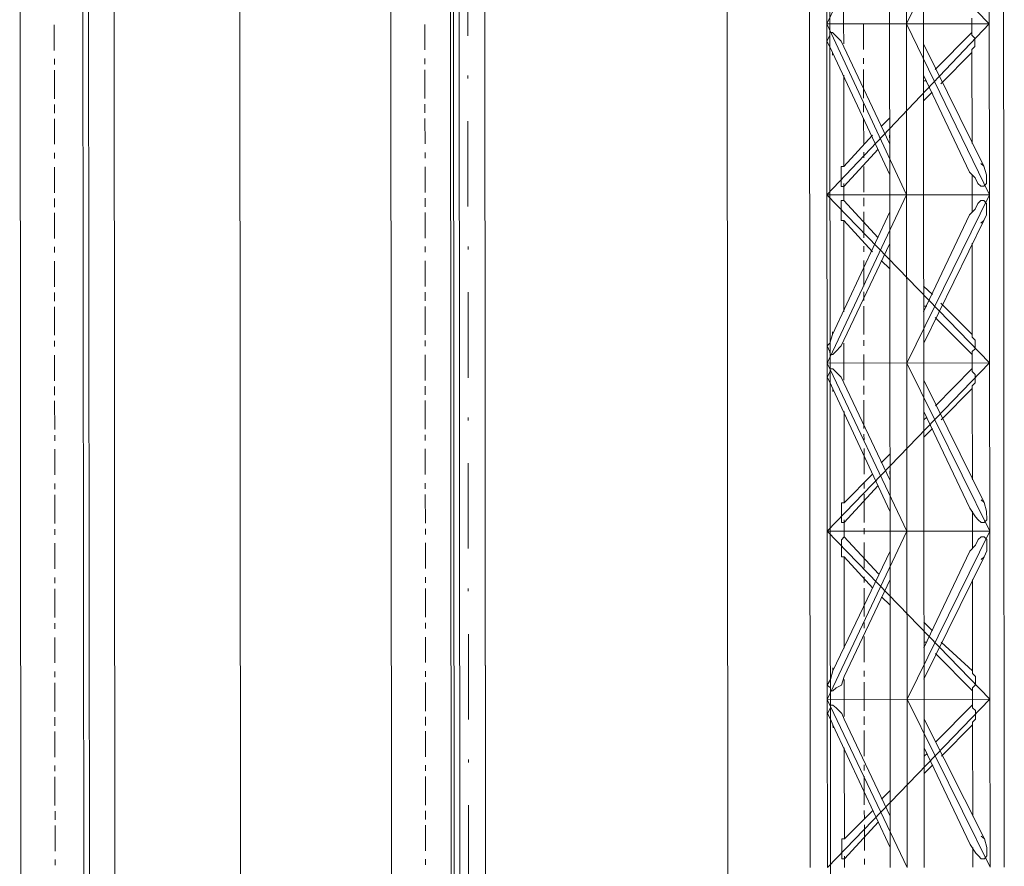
# Model space of a CAD drawing. Header units: inches. Extents: x -5850 to 5646, y 8947 to 13007.
# Tile 193 of 256: x -4277 to -4132, y 11137 to 11262. Entities that reach past the tile are written whole.
import ezdxf

# ---------------------------------------------------------------- set-up
doc = ezdxf.new("R2010")
doc.units = ezdxf.units.IN
doc.header["$MEASUREMENT"] = 0
doc.layers.add('at_Entity', color=7, linetype='Continuous')

msp = doc.modelspace()

# ---------------------------------------------------------------- linework, layer by layer
at = {"layer": 'at_Entity', "color": 7, "lineweight": 20}
for p, q in [((-4267.48, 10560.93), (-4268.23, 11398.13)), ((-4263.6, 11398.13), (-4262.8, 10500.11)), ((-4244.18, 10500.13), (-4244.98, 11398.15)), ((-4212.95, 10500.15), (-4213.75, 11398.17)), ((-4212.56, 10560.98), (-4213.3, 11398.17)), ((-4208.68, 11398.18), (-4207.87, 10500.16)), ((-4207.87, 10500.16), (-4208.68, 11398.18)), ((-4172.76, 11398.21), (-4171.96, 10500.19)), ((-4276.8, 10560.92), (-4277.48, 11328)), ((-4266.59, 10500.11), (-4267.33, 11328.01)), ((-4221.87, 10560.97), (-4222.55, 11328.05)), ((-4211.67, 10500.15), (-4212.41, 11328.06)), ((-4156.79, 10561.03), (-4157.48, 11328.11)), ((-4160.47, 11311.21), (-4160.43, 11261.36)), ((-4148.6, 11311.22), (-4148.55, 11261.38)), ((-4157.86, 11261.37), (-4157.89, 11286.29)), ((-4157.89, 11286.29), (-4133.77, 11261.39)), ((-4146.06, 11286.3), (-4157.86, 11261.37)), ((-4146.04, 11261.38), (-4146.06, 11286.3)), ((-4133.8, 11286.31), (-4146.04, 11261.38)), ((-4143.53, 11261.38), (-4143.56, 11286.3)), ((-4133.77, 11261.39), (-4133.8, 11286.31)), ((-4131.66, 11261.39), (-4131.68, 11286.31)), ((-4155.36, 11261.37), (-4155.36, 11263.91)), ((-4136.34, 11262.23), (-4136.34, 11261.39)), ((-4160.43, 11261.36), (-4160.38, 11211.1)), ((-4157.86, 11261.37), (-4133.77, 11261.39)), ((-4157.86, 11261.37), (-4146.02, 11236.03)), ((-4157.84, 11236.02), (-4157.86, 11261.37)), ((-4133.77, 11261.39), (-4157.84, 11236.02)), ((-4155.35, 11258.41), (-4155.36, 11261.37)), ((-4148.53, 11236.03), (-4148.55, 11261.38)), ((-4146.02, 11236.03), (-4146.04, 11261.38)), ((-4146.04, 11261.38), (-4133.75, 11236.04)), ((-4143.51, 11236.04), (-4143.53, 11261.38)), ((-4136.34, 11261.39), (-4136.34, 11260.12)), ((-4133.75, 11236.04), (-4133.77, 11261.39)), ((-4131.63, 11236.05), (-4131.66, 11261.39)), ((-4157.42, 11259.68), (-4157.86, 11258.84)), ((-4157.42, 11259.68), (-4157.86, 11258.84)), ((-4157.42, 11259.68), (-4157.86, 11258.84)), ((-4157.42, 11259.68), (-4157.86, 11258.84)), ((-4157.42, 11259.68), (-4157.86, 11258.84)), ((-4157.42, 11259.68), (-4157.86, 11258.84)), ((-4157.86, 11258.84), (-4157.42, 11259.68)), ((-4157.03, 11260.1), (-4157.42, 11260.1)), ((-4157.42, 11260.1), (-4157.42, 11259.68)), ((-4157.03, 11260.1), (-4157.42, 11260.1)), ((-4157.42, 11260.1), (-4157.42, 11259.68)), ((-4157.03, 11260.1), (-4157.42, 11260.1)), ((-4157.42, 11260.1), (-4157.42, 11259.68)), ((-4157.03, 11260.1), (-4157.42, 11260.1)), ((-4157.42, 11260.1), (-4157.42, 11259.68)), ((-4157.03, 11260.1), (-4157.42, 11260.1)), ((-4157.42, 11260.1), (-4157.42, 11259.68)), ((-4157.03, 11260.1), (-4157.42, 11260.1)), ((-4157.42, 11260.1), (-4157.42, 11259.68)), ((-4157.42, 11259.68), (-4157.42, 11260.1)), ((-4157.42, 11260.1), (-4157.03, 11260.1)), ((-4156.58, 11259.68), (-4157.03, 11260.1)), ((-4156.58, 11259.68), (-4157.03, 11260.1)), ((-4156.58, 11259.68), (-4157.03, 11260.1)), ((-4156.58, 11259.68), (-4157.03, 11260.1)), ((-4156.58, 11259.68), (-4157.03, 11260.1)), ((-4156.58, 11259.68), (-4157.03, 11260.1)), ((-4157.03, 11260.1), (-4156.58, 11259.68)), ((-4155.74, 11258.84), (-4156.58, 11259.68)), ((-4155.74, 11258.84), (-4156.58, 11259.68)), ((-4155.74, 11258.84), (-4156.58, 11259.68)), ((-4155.74, 11258.84), (-4156.58, 11259.68)), ((-4155.74, 11258.84), (-4156.58, 11259.68)), ((-4155.74, 11258.84), (-4156.58, 11259.68)), ((-4156.58, 11259.68), (-4155.74, 11258.84)), ((-4141.8, 11254.62), (-4136.34, 11260.12)), ((-4136.34, 11260.12), (-4141.8, 11254.62)), ((-4136.34, 11260.12), (-4136.34, 11260.54)), ((-4136.34, 11259.7), (-4136.34, 11260.12)), ((-4136.34, 11259.7), (-4136.34, 11260.12)), ((-4136.34, 11259.7), (-4136.34, 11260.12)), ((-4136.34, 11259.7), (-4136.34, 11260.12)), ((-4136.34, 11259.7), (-4136.34, 11260.12)), ((-4136.34, 11259.7), (-4136.34, 11260.12)), ((-4136.34, 11259.7), (-4136.34, 11260.12)), ((-4135.89, 11259.27), (-4136.34, 11259.7)), ((-4135.89, 11259.27), (-4136.34, 11259.7)), ((-4135.89, 11259.27), (-4136.34, 11259.7)), ((-4135.89, 11259.27), (-4136.34, 11259.7)), ((-4135.89, 11259.27), (-4136.34, 11259.7)), ((-4135.89, 11259.27), (-4136.34, 11259.7)), ((-4135.89, 11259.27), (-4136.34, 11259.7)), ((-4135.89, 11258.01), (-4135.89, 11259.27)), ((-4135.89, 11258.01), (-4135.89, 11259.27)), ((-4135.89, 11258.01), (-4135.89, 11259.27)), ((-4135.89, 11258.01), (-4135.89, 11259.27)), ((-4135.89, 11258.01), (-4135.89, 11259.27)), ((-4135.89, 11258.01), (-4135.89, 11259.27)), ((-4135.89, 11258.01), (-4135.89, 11259.27)), ((-4157.86, 11258.84), (-4157.42, 11257.99)), ((-4157.86, 11258.84), (-4157.42, 11257.99)), ((-4157.86, 11258.84), (-4157.42, 11257.99)), ((-4157.86, 11258.84), (-4157.42, 11257.99)), ((-4157.86, 11258.84), (-4157.42, 11257.99)), ((-4157.86, 11258.84), (-4157.42, 11257.99)), ((-4157.42, 11257.99), (-4157.86, 11258.84)), ((-4157.42, 11257.99), (-4157.02, 11257.15)), ((-4157.42, 11257.99), (-4157.02, 11257.15)), ((-4157.42, 11257.99), (-4157.02, 11257.15)), ((-4157.42, 11257.99), (-4157.02, 11257.15)), ((-4157.42, 11257.99), (-4157.02, 11257.15)), ((-4157.42, 11257.99), (-4157.02, 11257.15)), ((-4157.02, 11257.15), (-4157.42, 11257.99)), ((-4155.35, 11257.99), (-4155.74, 11258.84)), ((-4155.35, 11257.99), (-4155.74, 11258.84)), ((-4155.35, 11257.99), (-4155.74, 11258.84)), ((-4155.35, 11257.99), (-4155.74, 11258.84)), ((-4155.35, 11257.99), (-4155.74, 11258.84)), ((-4155.35, 11257.99), (-4155.74, 11258.84)), ((-4155.74, 11258.84), (-4155.35, 11257.99)), ((-4148.54, 11243.64), (-4155.35, 11257.99)), ((-4155.35, 11257.99), (-4148.54, 11243.64)), ((-4134.59, 11240.27), (-4143.53, 11258.42)), ((-4136.34, 11257.58), (-4135.89, 11258.01)), ((-4136.34, 11257.58), (-4135.89, 11258.01)), ((-4136.34, 11257.58), (-4135.89, 11258.01)), ((-4136.34, 11257.58), (-4135.89, 11258.01)), ((-4136.34, 11257.58), (-4135.89, 11258.01)), ((-4136.34, 11257.58), (-4135.89, 11258.01)), ((-4136.34, 11257.58), (-4135.89, 11258.01)), ((-4157.02, 11257.15), (-4157.02, 11256.72)), ((-4157.02, 11257.15), (-4157.02, 11256.72)), ((-4157.02, 11257.15), (-4157.02, 11256.72)), ((-4157.02, 11257.15), (-4157.02, 11256.72)), ((-4157.02, 11257.15), (-4157.02, 11256.72)), ((-4157.02, 11257.15), (-4157.02, 11256.72)), ((-4157.02, 11257.15), (-4148.53, 11238.99)), ((-4157.02, 11256.72), (-4157.02, 11257.15)), ((-4140.96, 11252.51), (-4136.34, 11257.16)), ((-4136.34, 11257.16), (-4136.34, 11257.58)), ((-4136.34, 11257.16), (-4136.34, 11257.58)), ((-4136.34, 11257.16), (-4136.34, 11257.58)), ((-4136.34, 11257.16), (-4136.34, 11257.58)), ((-4136.34, 11257.16), (-4136.34, 11257.58)), ((-4136.34, 11257.16), (-4136.34, 11257.58)), ((-4136.34, 11257.16), (-4136.34, 11257.58)), ((-4136.34, 11257.16), (-4136.34, 11257.58)), ((-4136.34, 11257.16), (-4136.32, 11243.65)), ((-4155.34, 11240.25), (-4155.35, 11253.77)), ((-4143.53, 11253.78), (-4136.71, 11239.42)), ((-4136.71, 11239.42), (-4143.53, 11253.78)), ((-4143.53, 11252.93), (-4143.08, 11252.93)), ((-4143.52, 11249.98), (-4142.24, 11251.24)), ((-4148.54, 11247.43), (-4149.82, 11246.17)), ((-4151.1, 11244.9), (-4155.34, 11240.25)), ((-4148.54, 11244.48), (-4148.54, 11244.9)), ((-4150.26, 11242.79), (-4155.33, 11237.29)), ((-4155.34, 11240.25), (-4155.73, 11240.25)), ((-4155.73, 11240.25), (-4155.72, 11237.29)), ((-4155.34, 11240.25), (-4155.73, 11240.25)), ((-4155.73, 11240.25), (-4155.72, 11237.29)), ((-4155.34, 11240.25), (-4155.73, 11240.25)), ((-4155.73, 11240.25), (-4155.72, 11237.29)), ((-4155.34, 11240.25), (-4155.73, 11240.25)), ((-4155.73, 11240.25), (-4155.72, 11237.29)), ((-4155.34, 11240.25), (-4155.73, 11240.25)), ((-4155.73, 11240.25), (-4155.72, 11237.29)), ((-4155.34, 11240.25), (-4155.73, 11240.25)), ((-4155.73, 11240.25), (-4155.72, 11237.29)), ((-4155.34, 11240.25), (-4155.73, 11240.25)), ((-4155.73, 11240.25), (-4155.72, 11237.29)), ((-4155.34, 11240.25), (-4155.34, 11240.68)), ((-4134.59, 11240.27), (-4135.04, 11240.69)), ((-4134.59, 11240.27), (-4135.04, 11240.69)), ((-4134.59, 11240.27), (-4135.04, 11240.69)), ((-4134.59, 11240.27), (-4135.04, 11240.69)), ((-4134.59, 11240.27), (-4135.04, 11240.69)), ((-4134.59, 11240.27), (-4135.04, 11240.69)), ((-4135.04, 11240.69), (-4134.59, 11240.27)), ((-4134.2, 11239), (-4134.59, 11240.27)), ((-4134.2, 11239), (-4134.59, 11240.27)), ((-4134.2, 11239), (-4134.59, 11240.27)), ((-4134.2, 11239), (-4134.59, 11240.27)), ((-4134.2, 11239), (-4134.59, 11240.27)), ((-4134.2, 11239), (-4134.59, 11240.27)), ((-4134.59, 11240.27), (-4134.2, 11239)), ((-4136.71, 11239.42), (-4135.87, 11238.58)), ((-4136.71, 11239.42), (-4135.87, 11238.58)), ((-4136.71, 11239.42), (-4135.87, 11238.58)), ((-4136.71, 11239.42), (-4135.87, 11238.58)), ((-4136.71, 11239.42), (-4135.87, 11238.58)), ((-4136.71, 11239.42), (-4135.87, 11238.58)), ((-4135.87, 11238.58), (-4136.71, 11239.42)), ((-4136.32, 11239), (-4136.32, 11236.04)), ((-4134.2, 11237.73), (-4134.2, 11239)), ((-4134.2, 11237.73), (-4134.2, 11239)), ((-4134.2, 11237.73), (-4134.2, 11239)), ((-4134.2, 11237.73), (-4134.2, 11239)), ((-4134.2, 11237.73), (-4134.2, 11239)), ((-4134.2, 11237.73), (-4134.2, 11239)), ((-4134.2, 11239), (-4134.2, 11237.73)), ((-4155.72, 11237.29), (-4155.33, 11237.29)), ((-4155.72, 11237.29), (-4155.33, 11237.29)), ((-4155.72, 11237.29), (-4155.33, 11237.29)), ((-4155.72, 11237.29), (-4155.33, 11237.29)), ((-4155.72, 11237.29), (-4155.33, 11237.29)), ((-4155.72, 11237.29), (-4155.33, 11237.29)), ((-4155.72, 11237.29), (-4155.33, 11237.29)), ((-4155.33, 11237.29), (-4155.33, 11237.71)), ((-4155.33, 11236.02), (-4155.33, 11237.29)), ((-4135.87, 11238.58), (-4135.48, 11237.73)), ((-4135.87, 11238.58), (-4135.48, 11237.73)), ((-4135.87, 11238.58), (-4135.48, 11237.73)), ((-4135.87, 11238.58), (-4135.48, 11237.73)), ((-4135.87, 11238.58), (-4135.48, 11237.73)), ((-4135.87, 11238.58), (-4135.48, 11237.73)), ((-4135.48, 11237.73), (-4135.87, 11238.58)), ((-4135.48, 11237.73), (-4135.04, 11237.31)), ((-4135.48, 11237.73), (-4135.04, 11237.31)), ((-4135.48, 11237.73), (-4135.04, 11237.31)), ((-4135.48, 11237.73), (-4135.04, 11237.31)), ((-4135.48, 11237.73), (-4135.04, 11237.31)), ((-4135.48, 11237.73), (-4135.04, 11237.31)), ((-4135.04, 11237.31), (-4135.48, 11237.73)), ((-4135.04, 11237.31), (-4134.59, 11237.31)), ((-4135.04, 11237.31), (-4134.59, 11237.31)), ((-4135.04, 11237.31), (-4134.59, 11237.31)), ((-4135.04, 11237.31), (-4134.59, 11237.31)), ((-4135.04, 11237.31), (-4134.59, 11237.31)), ((-4135.04, 11237.31), (-4134.59, 11237.31)), ((-4134.59, 11237.31), (-4135.04, 11237.31)), ((-4134.59, 11237.31), (-4134.2, 11237.73)), ((-4134.59, 11237.31), (-4134.2, 11237.73)), ((-4134.59, 11237.31), (-4134.2, 11237.73)), ((-4134.59, 11237.31), (-4134.2, 11237.73)), ((-4134.59, 11237.31), (-4134.2, 11237.73)), ((-4134.59, 11237.31), (-4134.2, 11237.73)), ((-4134.2, 11237.73), (-4134.59, 11237.31)), ((-4148.53, 11236.03), (-4157.84, 11236.02)), ((-4157.82, 11211.1), (-4157.84, 11236.02)), ((-4133.73, 11211.12), (-4157.84, 11236.02)), ((-4146.02, 11236.03), (-4157.82, 11211.1)), ((-4155.33, 11235.18), (-4155.33, 11236.02)), ((-4148.53, 11236.03), (-4133.75, 11236.04)), ((-4148.51, 11211.11), (-4148.53, 11236.03)), ((-4146, 11211.11), (-4146.02, 11236.03)), ((-4133.75, 11236.04), (-4146, 11211.11)), ((-4143.49, 11211.11), (-4143.51, 11236.04)), ((-4136.32, 11236.04), (-4136.31, 11233.51)), ((-4133.73, 11211.12), (-4133.75, 11236.04)), ((-4131.61, 11211.12), (-4131.63, 11236.05)), ((-4155.72, 11232.22), (-4155.72, 11235.18)), ((-4155.72, 11235.18), (-4155.33, 11235.18)), ((-4155.33, 11235.18), (-4150.25, 11229.69)), ((-4135.48, 11234.78), (-4135.87, 11233.93)), ((-4135.03, 11235.2), (-4135.48, 11234.78)), ((-4134.59, 11235.2), (-4135.03, 11235.2)), ((-4134.2, 11234.78), (-4134.59, 11235.2)), ((-4134.2, 11233.09), (-4134.2, 11234.78)), ((-4148.53, 11233.5), (-4156.99, 11215.33)), ((-4143.5, 11218.72), (-4136.7, 11233.09)), ((-4135.87, 11233.93), (-4136.7, 11233.09)), ((-4134.58, 11232.24), (-4134.2, 11233.09)), ((-4155.33, 11232.22), (-4155.72, 11232.22)), ((-4155.32, 11218.71), (-4155.33, 11232.22)), ((-4155.33, 11232.22), (-4151.09, 11227.58)), ((-4143.49, 11214.07), (-4134.58, 11232.24)), ((-4135.03, 11231.82), (-4134.58, 11232.24)), ((-4148.52, 11228.85), (-4155.31, 11214.48)), ((-4136.31, 11228.86), (-4136.3, 11215.35)), ((-4148.52, 11228.01), (-4148.52, 11227.58)), ((-4149.8, 11226.32), (-4148.52, 11225.05)), ((-4143.5, 11222.52), (-4142.21, 11221.25)), ((-4140.93, 11219.99), (-4136.3, 11215.35)), ((-4143.5, 11219.56), (-4143.05, 11219.56)), ((-4141.77, 11217.87), (-4136.3, 11212.39)), ((-4156.99, 11215.75), (-4156.99, 11215.33)), ((-4157.38, 11214.06), (-4157.82, 11213.64)), ((-4156.99, 11215.33), (-4157.38, 11214.06)), ((-4155.7, 11213.64), (-4155.31, 11214.48)), ((-4155.31, 11211.1), (-4155.31, 11214.06)), ((-4136.3, 11215.35), (-4136.3, 11214.92)), ((-4136.3, 11214.92), (-4135.85, 11214.5)), ((-4135.85, 11214.5), (-4135.85, 11213.23)), ((-4157.82, 11213.64), (-4157.38, 11212.79)), ((-4157.38, 11212.79), (-4157.37, 11212.37)), ((-4156.98, 11212.37), (-4156.54, 11212.79)), ((-4156.54, 11212.79), (-4155.7, 11213.64)), ((-4135.85, 11213.23), (-4136.3, 11212.81)), ((-4136.3, 11212.81), (-4136.3, 11212.39)), ((-4160.38, 11211.1), (-4160.36, 11186.18)), ((-4133.73, 11211.12), (-4157.82, 11211.1)), ((-4157.8, 11186.18), (-4157.82, 11211.1)), ((-4157.82, 11211.1), (-4145.98, 11186.19)), ((-4133.73, 11211.12), (-4157.8, 11186.18)), ((-4157.37, 11212.37), (-4156.98, 11212.37)), ((-4155.31, 11208.57), (-4155.31, 11211.1)), ((-4148.51, 11211.11), (-4148.48, 11186.19)), ((-4145.98, 11186.19), (-4146, 11211.11)), ((-4146, 11211.11), (-4133.71, 11186.2)), ((-4143.47, 11186.19), (-4143.49, 11211.11)), ((-4136.3, 11212.39), (-4136.29, 11211.12)), ((-4136.29, 11211.12), (-4136.29, 11210.28)), ((-4136.29, 11211.12), (-4136.29, 11210.28)), ((-4133.71, 11186.2), (-4133.73, 11211.12)), ((-4131.59, 11186.2), (-4131.61, 11211.12)), ((-4157.82, 11208.99), (-4157.37, 11209.84)), ((-4157.82, 11208.99), (-4157.37, 11209.84)), ((-4157.37, 11209.84), (-4157.37, 11210.26)), ((-4157.37, 11210.26), (-4156.98, 11210.26)), ((-4157.37, 11209.84), (-4157.37, 11210.26)), ((-4157.37, 11210.26), (-4156.98, 11210.26)), ((-4156.98, 11210.26), (-4156.54, 11209.84)), ((-4156.98, 11210.26), (-4156.54, 11209.84)), ((-4156.54, 11209.84), (-4155.7, 11208.99)), ((-4156.54, 11209.84), (-4155.7, 11208.99)), ((-4141.75, 11204.78), (-4136.29, 11210.28)), ((-4136.29, 11210.28), (-4141.75, 11204.78)), ((-4136.29, 11210.28), (-4136.29, 11209.85)), ((-4136.29, 11209.85), (-4136.29, 11210.28)), ((-4136.29, 11209.85), (-4135.85, 11209.43)), ((-4135.85, 11209.43), (-4136.29, 11209.85)), ((-4157.37, 11208.15), (-4157.82, 11208.99)), ((-4157.37, 11208.15), (-4157.82, 11208.99)), ((-4156.98, 11207.3), (-4157.37, 11208.15)), ((-4156.98, 11207.3), (-4157.37, 11208.15)), ((-4155.7, 11208.99), (-4155.31, 11208.15)), ((-4155.7, 11208.99), (-4155.31, 11208.15)), ((-4148.49, 11193.79), (-4155.31, 11208.15)), ((-4155.31, 11208.15), (-4148.49, 11193.79)), ((-4143.49, 11208.58), (-4134.55, 11190.43)), ((-4135.85, 11208.17), (-4136.29, 11207.74)), ((-4136.29, 11207.74), (-4135.85, 11208.17)), ((-4135.85, 11209.43), (-4135.85, 11208.17)), ((-4135.85, 11208.17), (-4135.85, 11209.43)), ((-4148.49, 11189.14), (-4156.98, 11207.3)), ((-4156.98, 11206.88), (-4156.98, 11207.3)), ((-4156.98, 11206.88), (-4156.98, 11207.3)), ((-4140.92, 11202.67), (-4136.29, 11207.32)), ((-4136.29, 11207.32), (-4136.29, 11207.74)), ((-4136.29, 11207.74), (-4136.29, 11207.32)), ((-4136.29, 11207.32), (-4136.29, 11207.74)), ((-4136.29, 11207.32), (-4136.28, 11193.8)), ((-4155.29, 11190.41), (-4155.3, 11203.92)), ((-4143.48, 11203.93), (-4136.67, 11189.58)), ((-4136.67, 11189.58), (-4143.48, 11203.93)), ((-4143.48, 11202.67), (-4143.04, 11203.09)), ((-4142.2, 11201.4), (-4143.48, 11200.13)), ((-4148.49, 11197.59), (-4149.78, 11196.33)), ((-4148.49, 11194.64), (-4148.49, 11195.06)), ((-4155.29, 11190.41), (-4151.06, 11194.63)), ((-4155.29, 11187.45), (-4150.22, 11192.95)), ((-4155.29, 11190.41), (-4155.29, 11190.83)), ((-4134.99, 11190.85), (-4134.55, 11190.43)), ((-4134.99, 11190.85), (-4134.55, 11190.43)), ((-4155.68, 11187.45), (-4155.68, 11190.41)), ((-4155.68, 11190.41), (-4155.29, 11190.41)), ((-4155.29, 11190.41), (-4155.68, 11190.41)), ((-4155.68, 11190.41), (-4155.68, 11187.45)), ((-4135.83, 11188.31), (-4136.67, 11189.58)), ((-4135.83, 11188.31), (-4136.67, 11189.58)), ((-4136.28, 11189.15), (-4136.27, 11186.2)), ((-4134.55, 11190.43), (-4134.16, 11189.16)), ((-4134.55, 11190.43), (-4134.16, 11189.16)), ((-4134.16, 11189.16), (-4134.15, 11187.89)), ((-4134.16, 11189.16), (-4134.15, 11187.89)), ((-4155.29, 11187.45), (-4155.29, 11187.87)), ((-4135.44, 11187.89), (-4135.83, 11188.31)), ((-4135.44, 11187.89), (-4135.83, 11188.31)), ((-4134.99, 11187.47), (-4135.44, 11187.89)), ((-4134.99, 11187.47), (-4135.44, 11187.89)), ((-4134.15, 11187.89), (-4134.54, 11187.47)), ((-4134.15, 11187.89), (-4134.54, 11187.47)), ((-4155.29, 11187.45), (-4155.68, 11187.45)), ((-4155.68, 11187.45), (-4155.29, 11187.45)), ((-4155.29, 11186.18), (-4155.29, 11187.45)), ((-4134.54, 11187.47), (-4134.99, 11187.47)), ((-4134.54, 11187.47), (-4134.99, 11187.47)), ((-4160.36, 11186.18), (-4160.34, 11161.26)), ((-4133.71, 11186.2), (-4157.8, 11186.18)), ((-4157.78, 11161.26), (-4157.8, 11186.18)), ((-4157.8, 11186.18), (-4133.69, 11161.28)), ((-4145.98, 11186.19), (-4157.78, 11161.26)), ((-4155.68, 11184.92), (-4155.29, 11185.34)), ((-4155.67, 11182.38), (-4155.68, 11184.92)), ((-4155.29, 11185.34), (-4155.29, 11186.18)), ((-4155.29, 11185.34), (-4150.21, 11179.85)), ((-4148.48, 11186.19), (-4148.46, 11161.27)), ((-4145.95, 11161.27), (-4145.98, 11186.19)), ((-4133.71, 11186.2), (-4145.95, 11161.27)), ((-4143.44, 11161.27), (-4143.47, 11186.19)), ((-4136.27, 11186.2), (-4136.27, 11183.67)), ((-4135.43, 11184.93), (-4135.82, 11184.09)), ((-4134.99, 11185.36), (-4135.43, 11184.93)), ((-4134.54, 11185.36), (-4134.99, 11185.36)), ((-4134.15, 11184.94), (-4134.54, 11185.36)), ((-4134.15, 11183.25), (-4134.15, 11184.94)), ((-4133.69, 11161.28), (-4133.71, 11186.2)), ((-4131.57, 11161.28), (-4131.59, 11186.2)), ((-4135.82, 11184.09), (-4136.66, 11183.24)), ((-4148.48, 11183.23), (-4156.94, 11165.48)), ((-4155.28, 11182.38), (-4155.67, 11182.38)), ((-4155.27, 11168.86), (-4155.28, 11182.38)), ((-4155.28, 11182.38), (-4151.04, 11177.74)), ((-4143.45, 11168.87), (-4136.66, 11183.24)), ((-4143.45, 11164.23), (-4134.54, 11182.4)), ((-4134.99, 11181.98), (-4134.54, 11182.4)), ((-4134.54, 11182.4), (-4134.15, 11183.25)), ((-4148.48, 11179.01), (-4155.27, 11164.64)), ((-4136.27, 11179.02), (-4136.25, 11165.5)), ((-4148.48, 11178.16), (-4148.48, 11177.74)), ((-4149.76, 11176.47), (-4148.48, 11175.21)), ((-4143.45, 11172.68), (-4142.17, 11171.41)), ((-4143.45, 11169.72), (-4143.01, 11169.72)), ((-4140.89, 11169.72), (-4136.25, 11165.5)), ((-4141.72, 11168.03), (-4136.25, 11162.54)), ((-4156.94, 11165.91), (-4156.94, 11165.48)), ((-4156.94, 11165.48), (-4157.33, 11164.22)), ((-4155.66, 11163.37), (-4155.27, 11164.64)), ((-4136.25, 11165.5), (-4136.25, 11165.08)), ((-4136.25, 11165.08), (-4135.81, 11164.66)), ((-4135.81, 11164.66), (-4135.81, 11163.39)), ((-4157.33, 11164.22), (-4157.78, 11163.37)), ((-4157.78, 11163.37), (-4157.33, 11162.95)), ((-4157.33, 11162.95), (-4157.33, 11162.53)), ((-4156.94, 11162.53), (-4156.49, 11162.95)), ((-4156.49, 11162.95), (-4155.66, 11163.37)), ((-4155.27, 11161.26), (-4155.27, 11164.22)), ((-4135.81, 11163.39), (-4136.25, 11162.97)), ((-4136.25, 11162.97), (-4136.25, 11162.54)), ((-4157.33, 11162.53), (-4156.94, 11162.53)), ((-4136.25, 11162.54), (-4136.25, 11161.28)), ((-4160.34, 11161.26), (-4160.32, 11136.34)), ((-4157.78, 11161.26), (-4133.69, 11161.28)), ((-4157.78, 11161.26), (-4145.93, 11136.35)), ((-4157.75, 11136.34), (-4157.78, 11161.26)), ((-4157.77, 11159.15), (-4157.33, 11159.99)), ((-4157.77, 11159.15), (-4157.33, 11159.99)), ((-4133.69, 11161.28), (-4157.75, 11136.34)), ((-4157.33, 11159.99), (-4157.33, 11160.41)), ((-4157.33, 11160.41), (-4156.94, 11160.41)), ((-4157.33, 11159.99), (-4157.33, 11160.41)), ((-4157.33, 11160.41), (-4156.94, 11160.41)), ((-4156.94, 11160.41), (-4156.49, 11159.99)), ((-4156.94, 11160.41), (-4156.49, 11159.99)), ((-4156.49, 11159.99), (-4155.65, 11159.15)), ((-4156.49, 11159.99), (-4155.65, 11159.15)), ((-4155.26, 11158.72), (-4155.27, 11161.26)), ((-4148.46, 11161.27), (-4148.44, 11136.35)), ((-4145.95, 11161.27), (-4133.66, 11136.36)), ((-4145.93, 11136.35), (-4145.95, 11161.27)), ((-4143.42, 11136.35), (-4143.44, 11161.27)), ((-4141.71, 11154.94), (-4136.25, 11160.43)), ((-4136.25, 11160.43), (-4141.71, 11154.94)), ((-4136.25, 11161.28), (-4136.25, 11160.43)), ((-4136.25, 11160.43), (-4136.25, 11160.01)), ((-4136.25, 11160.01), (-4136.25, 11160.43)), ((-4136.25, 11160.01), (-4135.8, 11159.59)), ((-4135.8, 11159.59), (-4136.25, 11160.01)), ((-4133.66, 11136.36), (-4133.69, 11161.28)), ((-4131.54, 11136.36), (-4131.57, 11161.28)), ((-4157.33, 11158.3), (-4157.77, 11159.15)), ((-4157.33, 11158.3), (-4157.77, 11159.15)), ((-4155.65, 11159.15), (-4155.26, 11158.31)), ((-4155.65, 11159.15), (-4155.26, 11158.31)), ((-4135.8, 11159.59), (-4135.8, 11158.32)), ((-4135.8, 11158.32), (-4135.8, 11159.59)), ((-4156.94, 11157.46), (-4157.33, 11158.3)), ((-4156.94, 11157.46), (-4157.33, 11158.3)), ((-4148.44, 11139.3), (-4156.94, 11157.46)), ((-4156.93, 11157.04), (-4156.94, 11157.46)), ((-4156.93, 11157.04), (-4156.94, 11157.46)), ((-4148.45, 11143.95), (-4155.26, 11158.31)), ((-4155.26, 11158.31), (-4148.45, 11143.95)), ((-4134.5, 11140.58), (-4143.44, 11158.32)), ((-4136.25, 11157.48), (-4140.87, 11152.83)), ((-4135.8, 11158.32), (-4136.25, 11157.9)), ((-4136.25, 11157.9), (-4135.8, 11158.32)), ((-4136.25, 11157.48), (-4136.25, 11157.9)), ((-4136.25, 11157.9), (-4136.25, 11157.48)), ((-4136.25, 11157.48), (-4136.25, 11157.9)), ((-4136.25, 11157.48), (-4136.23, 11143.96)), ((-4155.25, 11140.56), (-4155.26, 11154.08)), ((-4143.44, 11154.09), (-4136.62, 11139.74)), ((-4136.62, 11139.74), (-4143.44, 11154.09)), ((-4142.99, 11153.25), (-4143.44, 11152.82)), ((-4142.15, 11151.56), (-4143.43, 11150.29)), ((-4149.73, 11146.48), (-4148.45, 11147.75)), ((-4155.25, 11140.56), (-4151.01, 11144.79)), ((-4148.45, 11144.79), (-4148.45, 11144.37)), ((-4155.24, 11137.61), (-4150.18, 11143.1)), ((-4134.95, 11141), (-4134.5, 11140.58)), ((-4134.95, 11141), (-4134.5, 11140.58)), ((-4155.64, 11137.61), (-4155.64, 11140.56)), ((-4155.64, 11140.56), (-4155.25, 11140.56)), ((-4155.25, 11140.56), (-4155.64, 11140.56)), ((-4155.64, 11140.56), (-4155.64, 11137.61)), ((-4135.78, 11138.47), (-4136.62, 11139.74)), ((-4135.78, 11138.47), (-4136.62, 11139.74)), ((-4134.5, 11140.58), (-4134.11, 11139.31)), ((-4134.5, 11140.58), (-4134.11, 11139.31)), ((-4136.23, 11139.31), (-4136.23, 11136.36)), ((-4135.39, 11138.05), (-4135.78, 11138.47)), ((-4135.39, 11138.05), (-4135.78, 11138.47)), ((-4134.95, 11137.62), (-4135.39, 11138.05)), ((-4134.95, 11137.62), (-4135.39, 11138.05)), ((-4134.11, 11138.05), (-4134.5, 11137.62)), ((-4134.11, 11138.05), (-4134.5, 11137.62)), ((-4134.11, 11139.31), (-4134.11, 11138.05)), ((-4134.11, 11139.31), (-4134.11, 11138.05)), ((-4155.24, 11137.61), (-4155.64, 11137.61)), ((-4155.64, 11137.61), (-4155.24, 11137.61)), ((-4155.24, 11137.61), (-4155.25, 11138.03)), ((-4155.24, 11136.34), (-4155.24, 11137.61)), ((-4134.5, 11137.62), (-4134.95, 11137.62)), ((-4134.5, 11137.62), (-4134.95, 11137.62))]:
    msp.add_line(p, q, dxfattribs=at)
at = {"layer": 'at_Entity', "color": 3, "lineweight": 20}
for p, q in [((-4211.06, 11259.63), (-4211.07, 11272.31)), ((-4272.35, 11261.26), (-4272.35, 11257.46)), ((-4217.42, 11261.31), (-4217.42, 11257.51)), ((-4152.4, 11261.37), (-4152.4, 11257.57)), ((-4152.4, 11256.3), (-4152.39, 11255.46)), ((-4272.34, 11256.2), (-4272.34, 11255.35)), ((-4217.42, 11256.24), (-4217.42, 11255.4)), ((-4272.34, 11254.51), (-4272.34, 11250.28)), ((-4217.41, 11254.56), (-4217.41, 11250.33)), ((-4211.06, 11253.3), (-4211.06, 11253.72)), ((-4152.39, 11254.61), (-4152.39, 11250.39)), ((-4272.34, 11249.44), (-4272.34, 11248.17)), ((-4217.41, 11249.49), (-4217.41, 11248.22)), ((-4152.39, 11249.54), (-4152.39, 11248.28)), ((-4272.34, 11247.32), (-4272.33, 11243.53)), ((-4217.41, 11247.37), (-4217.4, 11243.58)), ((-4211.04, 11234.29), (-4211.05, 11246.96)), ((-4152.39, 11247.43), (-4152.38, 11243.63)), ((-4272.33, 11242.25), (-4272.33, 11241.41)), ((-4217.4, 11242.3), (-4217.4, 11241.46)), ((-4152.38, 11242.36), (-4152.38, 11241.52)), ((-4152.38, 11240.25), (-4152.38, 11236.45)), ((-4272.33, 11240.15), (-4272.33, 11236.34)), ((-4217.4, 11240.2), (-4217.4, 11236.39)), ((-4272.33, 11235.5), (-4272.32, 11234.23)), ((-4217.4, 11235.55), (-4217.4, 11234.28)), ((-4152.38, 11235.61), (-4152.38, 11234.34)), ((-4272.32, 11233.39), (-4272.32, 11229.59)), ((-4217.4, 11233.44), (-4217.39, 11229.63)), ((-4152.37, 11233.5), (-4152.37, 11229.69)), ((-4272.32, 11228.32), (-4272.32, 11227.47)), ((-4217.39, 11228.37), (-4217.39, 11227.52)), ((-4211.03, 11227.95), (-4211.03, 11228.37)), ((-4152.37, 11228.43), (-4152.37, 11227.58)), ((-4272.32, 11226.21), (-4272.31, 11222.4)), ((-4217.39, 11226.25), (-4217.39, 11222.45)), ((-4152.37, 11226.31), (-4152.36, 11222.51)), ((-4272.31, 11221.56), (-4272.31, 11220.29)), ((-4217.39, 11221.61), (-4217.38, 11220.34)), ((-4211.02, 11208.94), (-4211.03, 11221.62)), ((-4152.36, 11221.67), (-4152.36, 11220.4)), ((-4272.31, 11219.45), (-4272.31, 11215.23)), ((-4217.38, 11219.5), (-4217.38, 11215.28)), ((-4152.36, 11219.55), (-4152.36, 11215.33)), ((-4272.31, 11214.38), (-4272.31, 11213.54)), ((-4217.38, 11214.43), (-4217.38, 11213.59)), ((-4152.36, 11214.49), (-4152.36, 11213.64)), ((-4272.3, 11212.26), (-4272.3, 11208.47)), ((-4217.38, 11212.31), (-4217.37, 11208.52)), ((-4152.36, 11212.37), (-4152.35, 11208.57)), ((-4272.3, 11207.62), (-4272.3, 11206.35)), ((-4217.37, 11207.67), (-4217.37, 11206.4)), ((-4152.35, 11207.73), (-4152.35, 11206.46)), ((-4272.3, 11205.51), (-4272.29, 11201.28)), ((-4217.37, 11205.56), (-4217.37, 11201.33)), ((-4152.35, 11205.62), (-4152.35, 11201.39)), ((-4211.01, 11202.61), (-4211.01, 11203.03)), ((-4272.29, 11200.44), (-4272.29, 11199.6)), ((-4217.37, 11200.49), (-4217.37, 11199.64)), ((-4152.35, 11200.55), (-4152.34, 11199.7)), ((-4272.29, 11198.33), (-4272.29, 11194.53)), ((-4217.36, 11198.38), (-4217.36, 11194.58)), ((-4152.34, 11198.44), (-4152.34, 11194.63)), ((-4210.99, 11183.6), (-4211.01, 11196.27)), ((-4272.29, 11193.26), (-4272.29, 11192.41)), ((-4217.36, 11193.31), (-4217.36, 11192.46)), ((-4152.34, 11193.37), (-4152.34, 11192.52)), ((-4272.29, 11191.57), (-4272.28, 11187.34)), ((-4217.36, 11191.62), (-4217.35, 11187.39)), ((-4152.34, 11191.68), (-4152.33, 11187.45)), ((-4272.28, 11186.5), (-4272.28, 11185.65)), ((-4217.35, 11186.55), (-4217.35, 11185.7)), ((-4152.33, 11186.61), (-4152.33, 11185.76)), ((-4272.28, 11184.39), (-4272.28, 11180.59)), ((-4217.35, 11184.44), (-4217.35, 11180.63)), ((-4152.33, 11184.5), (-4152.33, 11180.69)), ((-4272.28, 11179.32), (-4272.27, 11178.48)), ((-4217.35, 11179.37), (-4217.35, 11178.53)), ((-4152.33, 11179.43), (-4152.33, 11178.58)), ((-4272.27, 11177.63), (-4272.27, 11173.41)), ((-4217.35, 11177.68), (-4217.34, 11173.46)), ((-4210.99, 11177.27), (-4210.99, 11177.68)), ((-4152.32, 11177.74), (-4152.32, 11173.52)), ((-4272.27, 11172.56), (-4272.27, 11171.72)), ((-4217.34, 11172.61), (-4217.34, 11171.77)), ((-4152.32, 11172.67), (-4152.32, 11171.83)), ((-4272.27, 11170.45), (-4272.26, 11166.65)), ((-4217.34, 11170.5), (-4217.34, 11166.7)), ((-4210.97, 11158.26), (-4210.98, 11170.93)), ((-4152.32, 11170.55), (-4152.32, 11166.76)), ((-4272.26, 11165.38), (-4272.26, 11164.54)), ((-4217.34, 11165.43), (-4217.33, 11164.59)), ((-4152.31, 11165.49), (-4152.31, 11164.64)), ((-4272.26, 11163.69), (-4272.26, 11159.47)), ((-4217.33, 11163.74), (-4217.33, 11159.52)), ((-4152.31, 11163.8), (-4152.31, 11159.57)), ((-4272.26, 11158.62), (-4272.26, 11157.35)), ((-4217.33, 11158.67), (-4217.33, 11157.4)), ((-4152.31, 11158.73), (-4152.31, 11157.46)), ((-4272.25, 11156.51), (-4272.25, 11152.71)), ((-4217.33, 11156.56), (-4217.32, 11152.76)), ((-4152.31, 11156.62), (-4152.3, 11152.82)), ((-4272.25, 11151.44), (-4272.25, 11150.6)), ((-4217.32, 11151.49), (-4217.32, 11150.64)), ((-4210.97, 11151.92), (-4210.97, 11152.34)), ((-4152.3, 11151.55), (-4152.3, 11150.7)), ((-4272.25, 11149.75), (-4272.25, 11145.53)), ((-4217.32, 11149.8), (-4217.32, 11145.58)), ((-4152.3, 11149.86), (-4152.3, 11145.63)), ((-4210.95, 11132.91), (-4210.96, 11145.58)), ((-4272.24, 11144.68), (-4272.24, 11143.41)), ((-4217.32, 11144.73), (-4217.32, 11143.46)), ((-4152.3, 11144.79), (-4152.29, 11143.52)), ((-4272.24, 11142.57), (-4272.24, 11138.77)), ((-4217.31, 11142.62), (-4217.31, 11138.82)), ((-4152.29, 11142.68), (-4152.29, 11138.87)), ((-4272.24, 11137.5), (-4272.24, 11136.66)), ((-4217.31, 11137.55), (-4217.31, 11136.71)), ((-4152.29, 11137.61), (-4152.29, 11136.77))]:
    msp.add_line(p, q, dxfattribs=at)

doc.saveas('drawing.dxf')
